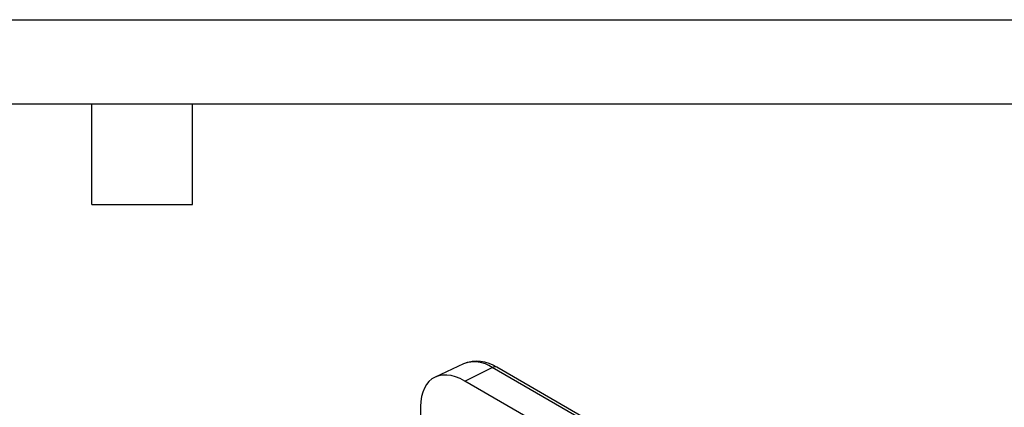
# Model space of a CAD drawing. Header units: millimetres. Extents: x 0 to 699, y 0 to 540.
# Tile 5 of 6: x 326 to 512, y 466 to 540. Entities that reach past the tile are written whole.
import ezdxf

# ---------------------------------------------------------------- set-up
doc = ezdxf.new("R2010")
doc.units = ezdxf.units.MM
doc.header["$LTSCALE"] = 2.5
doc.layers.add('TEXT', color=140, linetype='Continuous', lineweight=25)

msp = doc.modelspace()

# ---------------------------------------------------------------- linework, layer by layer
at = {"color": 7, "linetype": 'Continuous'}
msp.add_line((0.006, 539.757), (698.506, 539.757), dxfattribs=at)
for p, q in [((410.027, 474.721), (404.631, 472.193)), ((410.255, 471.45), (415.409, 474.01)), ((476.008, 439.026), (415.409, 474.01)), ((476.91, 439.073), (416.311, 474.056)), ((470.854, 436.467), (410.255, 471.45)), ((401.876, 466.611), (401.876, 460.492))]:
    msp.add_line(p, q)
at = {"flags": 128}
msp.add_lwpolyline([(410.255, 471.45), (409.379, 471.903), (408.513, 472.244), (407.665, 472.471), (406.847, 472.581), (406.065, 472.572), (405.33, 472.445), (404.648, 472.202), (404.028, 471.843), (403.476, 471.375), (402.998, 470.801), (402.6, 470.129), (402.286, 469.365), (402.059, 468.517), (401.921, 467.596), (401.876, 466.611)], dxfattribs=at)
for centre, radius, start, end in [((412.548, 468.495), 6.707, 55.88132, 112.15686), ((412.051, 469.318), 5.769, 54.40315, 110.54037), ((415.902, 473.203), 0.945, 64.40719, 121.44204)]:
    msp.add_arc(centre, radius, start, end)
at = {"layer": 'TEXT'}
for p, q in [((15.875, 523.875), (682.625, 523.875)), ((339.725, 504.825), (339.725, 523.875)), ((358.775, 504.825), (358.775, 523.875)), ((339.725, 504.825), (358.775, 504.825))]:
    msp.add_line(p, q, dxfattribs=at)

doc.saveas('drawing.dxf')
